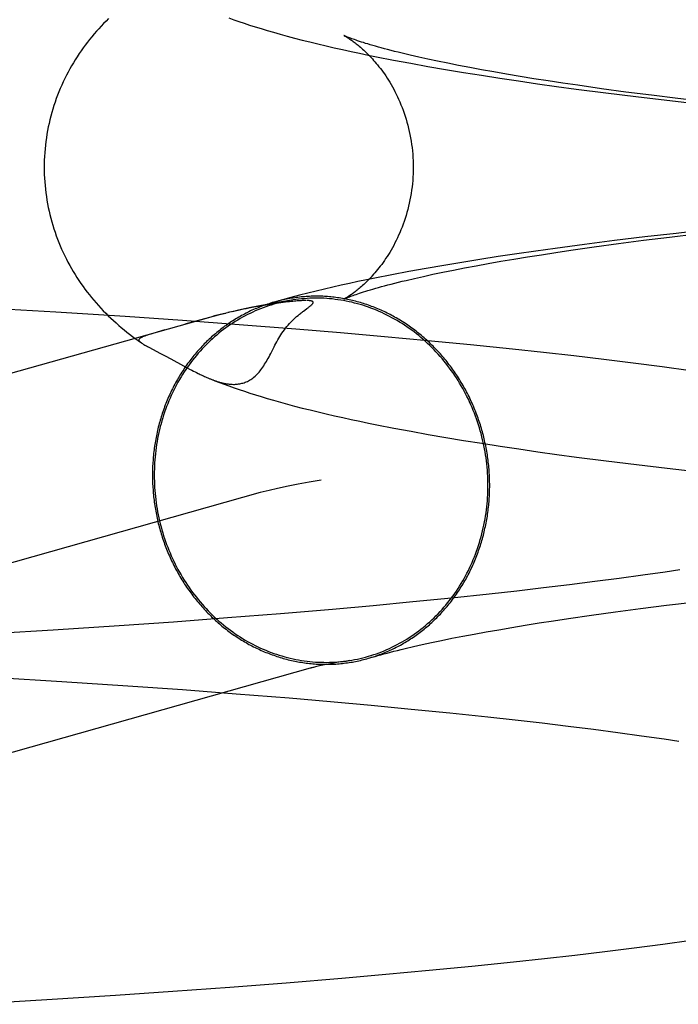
# Model space of a CAD drawing. Header units: inches. Extents: x 0 to 278, y 0 to 180.
# Tile 25 of 80: x 96.62 to 96.6897, y 92.0637 to 92.1678. Entities that reach past the tile are written whole.
import ezdxf

# ---------------------------------------------------------------- set-up
doc = ezdxf.new("R2010")
doc.units = ezdxf.units.IN
doc.header["$LTSCALE"] = 15.310625
doc.header["$MEASUREMENT"] = 0
doc.linetypes.add('HIDDEN', pattern=[0.2, 0.1, -0.1])
doc.layers.add('DEFAULT_2', color=8, linetype='HIDDEN')

msp = doc.modelspace()

# ---------------------------------------------------------------- linework, layer by layer
at = {"layer": 'DEFAULT_2', "color": 8, "linetype": 'HIDDEN'}
for p, q in [((96.65957, 92.16354), (96.66138, 92.1632)), ((96.66318, 92.16364), (96.66222, 92.16385)), ((96.66421, 92.16342), (96.66318, 92.16364)), ((96.66138, 92.1632), (96.6632, 92.16287)), ((96.6632, 92.16287), (96.66505, 92.16255)), ((96.66529, 92.1632), (96.66421, 92.16342)), ((96.66505, 92.16255), (96.66694, 92.16223)), ((96.66642, 92.16297), (96.66529, 92.1632)), ((96.66762, 92.16274), (96.66642, 92.16297)), ((96.66886, 92.16251), (96.66762, 92.16274)), ((96.67017, 92.16228), (96.66886, 92.16251)), ((96.66694, 92.16223), (96.66885, 92.16193)), ((96.66885, 92.16193), (96.6708, 92.16163)), ((96.67152, 92.16205), (96.67017, 92.16228)), ((96.6708, 92.16163), (96.67277, 92.16133)), ((96.67293, 92.16181), (96.67152, 92.16205)), ((96.67439, 92.16157), (96.67293, 92.16181)), ((96.67589, 92.16134), (96.67439, 92.16157)), ((96.67277, 92.16133), (96.67477, 92.16104)), ((96.67477, 92.16104), (96.67679, 92.16076)), ((96.67745, 92.1611), (96.67589, 92.16134)), ((96.67679, 92.16076), (96.67885, 92.16048)), ((96.67905, 92.16087), (96.67745, 92.1611)), ((96.67885, 92.16048), (96.68199, 92.16008)), ((96.68154, 92.16051), (96.67905, 92.16087)), ((96.68413, 92.16016), (96.68154, 92.16051)), ((96.68199, 92.16008), (96.68519, 92.15968)), ((96.68682, 92.15982), (96.68413, 92.16016)), ((96.68519, 92.15968), (96.68845, 92.1593)), ((96.6896, 92.15947), (96.68682, 92.15982)), ((96.69246, 92.15913), (96.6896, 92.15947)), ((96.68845, 92.1593), (96.69177, 92.15892)), ((96.68614, 92.14484), (96.68291, 92.14445)), ((96.68599, 92.14449), (96.68874, 92.14483)), ((96.68943, 92.14522), (96.68614, 92.14484)), ((96.68874, 92.14483), (96.69158, 92.14517)), ((96.69278, 92.1456), (96.68943, 92.14522)), ((96.67974, 92.14404), (96.67664, 92.14363)), ((96.67831, 92.14343), (96.68077, 92.14379)), ((96.68291, 92.14445), (96.67974, 92.14404)), ((96.68077, 92.14379), (96.68333, 92.14414)), ((96.68333, 92.14414), (96.68599, 92.14449)), ((96.67063, 92.14276), (96.66869, 92.14246)), ((96.67261, 92.14305), (96.67063, 92.14276)), ((96.67227, 92.14249), (96.67371, 92.14273)), ((96.67461, 92.14334), (96.67261, 92.14305)), ((96.67371, 92.14273), (96.67519, 92.14296)), ((96.67664, 92.14363), (96.67461, 92.14334)), ((96.67519, 92.14296), (96.67673, 92.1432)), ((96.67673, 92.1432), (96.67831, 92.14343)), ((96.66488, 92.14183), (96.66302, 92.14151)), ((96.66677, 92.14215), (96.66488, 92.14183)), ((96.66869, 92.14246), (96.66677, 92.14215)), ((96.66706, 92.14156), (96.66828, 92.14179)), ((96.66828, 92.14179), (96.66956, 92.14202)), ((96.66956, 92.14202), (96.67089, 92.14226)), ((96.67089, 92.14226), (96.67227, 92.14249)), ((96.65937, 92.14083), (96.65758, 92.14048)), ((96.66118, 92.14118), (96.65937, 92.14083)), ((96.66302, 92.14151), (96.66118, 92.14118)), ((96.66179, 92.14046), (96.66272, 92.14067)), ((96.66272, 92.14067), (96.66372, 92.14089)), ((96.66372, 92.14089), (96.66478, 92.14111)), ((96.66478, 92.14111), (96.66589, 92.14133)), ((96.66589, 92.14133), (96.66706, 92.14156)), ((96.66091, 92.14025), (96.66179, 92.14046)), ((96.64569, 92.13757), (96.64526, 92.13749)), ((96.64609, 92.13764), (96.64569, 92.13757)), ((96.64645, 92.1377), (96.64609, 92.13764)), ((96.64679, 92.13775), (96.64645, 92.1377)), ((96.6471, 92.1378), (96.64679, 92.13775)), ((96.64739, 92.13784), (96.6471, 92.1378)), ((96.64766, 92.13788), (96.64739, 92.13784)), ((96.64791, 92.13791), (96.64766, 92.13788)), ((96.64815, 92.13794), (96.64791, 92.13791)), ((96.64837, 92.13797), (96.64815, 92.13794)), ((96.64857, 92.13799), (96.64837, 92.13797)), ((96.64876, 92.13801), (96.64857, 92.13799)), ((96.64893, 92.13803), (96.64876, 92.13801)), ((96.64909, 92.13805), (96.64893, 92.13803)), ((96.64923, 92.13806), (96.64909, 92.13805)), ((96.64937, 92.13807), (96.64923, 92.13806)), ((96.64949, 92.13808), (96.64937, 92.13807)), ((96.6496, 92.13809), (96.64949, 92.13808)), ((96.64971, 92.1381), (96.6496, 92.13809)), ((96.6498, 92.1381), (96.64971, 92.1381)), ((96.64989, 92.13811), (96.6498, 92.1381)), ((96.64997, 92.13811), (96.64989, 92.13811)), ((96.65004, 92.13811), (96.64997, 92.13811)), ((96.6501, 92.13812), (96.65004, 92.13811)), ((96.65024, 92.13812), (96.65021, 92.13812)), ((96.65029, 92.13812), (96.65027, 92.13812)), ((96.65034, 92.13812), (96.65031, 92.13812)), ((96.65038, 92.13812), (96.65036, 92.13812)), ((96.62387, 92.13688), (96.61656, 92.13731)), ((96.63118, 92.13642), (96.62387, 92.13688)), ((96.64184, 92.13676), (96.6415, 92.13668)), ((96.64218, 92.13685), (96.64156, 92.13672)), ((96.6426, 92.13697), (96.64206, 92.13684)), ((96.64479, 92.13741), (96.64428, 92.13731)), ((96.64526, 92.13749), (96.64479, 92.13741)), ((96.65005, 92.137), (96.6502, 92.13711)), ((96.6502, 92.13711), (96.65041, 92.13727)), ((96.65041, 92.13727), (96.65053, 92.13736)), ((96.64025, 92.13637), (96.51109, 92.09995)), ((96.63724, 92.136), (96.63118, 92.13642)), ((96.64326, 92.13556), (96.63724, 92.136)), ((96.63921, 92.13607), (96.63752, 92.1356)), ((96.64011, 92.13631), (96.63921, 92.13607)), ((96.64922, 92.13509), (96.64326, 92.13556)), ((96.63458, 92.13477), (96.63412, 92.13463)), ((96.6354, 92.135), (96.63458, 92.13477)), ((96.65394, 92.1347), (96.64922, 92.13509)), ((96.65859, 92.13429), (96.65394, 92.1347)), ((96.63256, 92.13388), (96.63292, 92.13363)), ((96.63287, 92.13366), (96.63292, 92.13363)), ((96.66318, 92.13387), (96.65859, 92.13429)), ((96.6677, 92.13343), (96.66318, 92.13387)), ((96.67213, 92.13297), (96.6677, 92.13343)), ((96.63376, 92.13315), (96.63487, 92.13256)), ((96.63487, 92.13256), (96.63542, 92.13227)), ((96.6754, 92.13261), (96.67213, 92.13297)), ((96.67862, 92.13225), (96.6754, 92.13261)), ((96.63542, 92.13227), (96.63602, 92.13195)), ((96.63602, 92.13195), (96.63735, 92.13122)), ((96.68179, 92.13188), (96.67862, 92.13225)), ((96.6849, 92.13149), (96.68179, 92.13188)), ((96.68795, 92.1311), (96.6849, 92.13149)), ((96.63735, 92.13122), (96.63775, 92.13101)), ((96.63775, 92.13101), (96.638, 92.13087)), ((96.638, 92.13087), (96.63824, 92.13075)), ((96.63824, 92.13075), (96.63841, 92.13066)), ((96.63841, 92.13066), (96.63858, 92.13057)), ((96.63858, 92.13057), (96.63875, 92.13049)), ((96.63875, 92.13049), (96.63891, 92.13041)), ((96.63891, 92.13041), (96.63902, 92.13035)), ((96.63902, 92.13035), (96.63913, 92.1303)), ((96.63913, 92.1303), (96.63924, 92.13025)), ((96.63924, 92.13025), (96.63936, 92.13019)), ((96.69094, 92.13069), (96.68795, 92.1311)), ((96.63936, 92.13019), (96.63947, 92.13014)), ((96.63947, 92.13014), (96.63958, 92.13009)), ((96.63958, 92.13009), (96.6397, 92.13004)), ((96.6397, 92.13004), (96.63982, 92.12998)), ((96.63982, 92.12998), (96.63995, 92.12993)), ((96.6596, 92.12463), (96.66141, 92.12429)), ((96.66141, 92.12429), (96.66323, 92.12396)), ((96.66323, 92.12396), (96.66508, 92.12364)), ((96.66508, 92.12364), (96.66697, 92.12332)), ((96.66697, 92.12332), (96.66889, 92.12302)), ((96.66889, 92.12302), (96.67083, 92.12272)), ((96.67083, 92.12272), (96.6728, 92.12242)), ((96.6728, 92.12242), (96.6748, 92.12213)), ((96.6748, 92.12213), (96.67683, 92.12185)), ((96.67683, 92.12185), (96.67889, 92.12157)), ((96.67889, 92.12157), (96.68203, 92.12117)), ((96.68203, 92.12117), (96.68523, 92.12077)), ((96.68523, 92.12077), (96.6885, 92.12039)), ((96.6885, 92.12039), (96.69182, 92.12001)), ((96.64548, 92.1178), (96.51639, 92.0814)), ((96.68829, 92.10941), (96.6859, 92.10907)), ((96.68983, 92.10964), (96.68829, 92.10941)), ((96.68083, 92.10839), (96.67816, 92.10806)), ((96.68341, 92.10873), (96.68083, 92.10839)), ((96.6859, 92.10907), (96.68341, 92.10873)), ((96.67258, 92.1074), (96.66968, 92.10708)), ((96.67541, 92.10772), (96.67258, 92.1074)), ((96.67816, 92.10806), (96.67541, 92.10772)), ((96.6657, 92.10666), (96.6616, 92.10625)), ((96.66968, 92.10708), (96.6657, 92.10666)), ((96.65311, 92.10546), (96.64762, 92.10499)), ((96.6574, 92.10585), (96.65311, 92.10546)), ((96.6616, 92.10625), (96.6574, 92.10585)), ((96.68303, 92.10519), (96.68567, 92.10554)), ((96.68567, 92.10554), (96.6884, 92.10589)), ((96.6884, 92.10589), (96.69122, 92.10623)), ((96.64202, 92.10455), (96.63632, 92.10412)), ((96.64762, 92.10499), (96.64202, 92.10455)), ((96.67495, 92.10402), (96.67647, 92.10425)), ((96.67647, 92.10425), (96.67804, 92.10449)), ((96.67804, 92.10449), (96.68048, 92.10484)), ((96.68048, 92.10484), (96.68303, 92.10519)), ((96.62357, 92.10326), (96.61654, 92.10283)), ((96.63055, 92.10371), (96.62357, 92.10326)), ((96.63632, 92.10412), (96.63055, 92.10371)), ((96.66936, 92.10308), (96.67068, 92.10331)), ((96.67068, 92.10331), (96.67205, 92.10355)), ((96.67205, 92.10355), (96.67347, 92.10378)), ((96.67347, 92.10378), (96.67495, 92.10402)), ((96.66358, 92.10195), (96.66462, 92.10217)), ((96.66462, 92.10217), (96.66572, 92.1024)), ((96.66572, 92.1024), (96.66688, 92.10262)), ((96.66688, 92.10262), (96.66809, 92.10285)), ((96.66809, 92.10285), (96.66936, 92.10308)), ((96.66079, 92.10132), (96.66166, 92.10153)), ((96.66166, 92.10153), (96.66259, 92.10174)), ((96.66259, 92.10174), (96.66358, 92.10195)), ((96.65341, 92.0998), (96.65291, 92.09971)), ((96.65397, 92.0999), (96.65341, 92.0998)), ((96.61745, 92.09826), (96.62449, 92.09784)), ((96.62449, 92.09784), (96.63148, 92.09737)), ((96.63148, 92.09737), (96.63724, 92.09697)), ((96.63724, 92.09697), (96.64293, 92.09654)), ((96.64293, 92.09654), (96.64852, 92.09609)), ((96.64852, 92.09609), (96.65291, 92.09571)), ((96.65291, 92.09571), (96.65721, 92.09532)), ((96.65721, 92.09532), (96.66142, 92.09492)), ((96.66142, 92.09492), (96.66553, 92.09451)), ((96.66553, 92.09451), (96.66952, 92.09409)), ((96.66952, 92.09409), (96.67243, 92.09377)), ((96.67243, 92.09377), (96.67526, 92.09345)), ((96.67526, 92.09345), (96.67802, 92.09311)), ((96.67802, 92.09311), (96.6807, 92.09278)), ((96.6807, 92.09278), (96.68328, 92.09244)), ((96.68328, 92.09244), (96.68578, 92.0921)), ((96.68578, 92.0921), (96.68818, 92.09176)), ((96.68818, 92.09176), (96.68973, 92.09153)), ((96.68498, 92.06967), (96.68802, 92.07007)), ((96.68802, 92.07007), (96.69101, 92.07047)), ((96.67551, 92.06855), (96.67872, 92.06891)), ((96.67872, 92.06891), (96.68188, 92.06929)), ((96.68188, 92.06929), (96.68498, 92.06967)), ((96.66783, 92.06774), (96.67225, 92.0682)), ((96.67225, 92.0682), (96.67551, 92.06855)), ((96.6541, 92.06647), (96.65874, 92.06687)), ((96.65874, 92.06687), (96.66332, 92.0673)), ((96.66332, 92.0673), (96.66783, 92.06774)), ((96.64226, 92.06552), (96.64822, 92.06598)), ((96.64822, 92.06598), (96.6541, 92.06647)), ((96.6229, 92.06421), (96.63019, 92.06467)), ((96.63019, 92.06467), (96.63624, 92.06508)), ((96.63624, 92.06508), (96.64226, 92.06552)), ((96.6156, 92.06378), (96.6229, 92.06421))]:
    msp.add_line(p, q, dxfattribs=at)
for points in [[(96.62944, 92.16794), (96.62917, 92.16767), (96.62891, 92.16741), (96.62865, 92.16713), (96.6284, 92.16686), (96.62815, 92.16658), (96.62791, 92.1663), (96.62767, 92.16601), (96.62743, 92.16572), (96.6272, 92.16543), (96.62698, 92.16513), (96.62676, 92.16483), (96.62654, 92.16452), (96.62633, 92.16422), (96.62612, 92.1639), (96.62592, 92.16358), (96.62573, 92.16326), (96.62553, 92.16294), (96.62535, 92.1626), (96.62517, 92.16227), (96.62499, 92.16193), (96.62482, 92.16159), (96.62465, 92.16124), (96.6245, 92.1609), (96.62434, 92.16054), (96.62419, 92.16019), (96.62405, 92.15983), (96.62392, 92.15946), (96.62379, 92.1591), (96.62367, 92.15873), (96.62355, 92.15836), (96.62344, 92.15798), (96.62334, 92.15761), (96.62324, 92.15723), (96.62316, 92.15685), (96.62307, 92.15647), (96.623, 92.15608), (96.62293, 92.1557), (96.62287, 92.15531), (96.62282, 92.15492), (96.62277, 92.15453), (96.62273, 92.15414), (96.6227, 92.15375), (96.62267, 92.15336), (96.62265, 92.15296), (96.62264, 92.15257), (96.62264, 92.1522)], [(96.64216, 92.16799), (96.64268, 92.1678), (96.64322, 92.16762), (96.64378, 92.16743), (96.64435, 92.16724), (96.64495, 92.16706), (96.64556, 92.16687), (96.6462, 92.16668), (96.64687, 92.16648), (96.64758, 92.16628), (96.64832, 92.16608), (96.64909, 92.16587), (96.64989, 92.16566), (96.65072, 92.16546), (96.65157, 92.16525), (96.65243, 92.16505), (96.6533, 92.16484), (96.65418, 92.16465), (96.65508, 92.16445), (96.65598, 92.16426), (96.65687, 92.16407), (96.65777, 92.16389), (96.65957, 92.16354)], [(96.65433, 92.16613), (96.65432, 92.16614), (96.65433, 92.16613), (96.65434, 92.16613), (96.65436, 92.16612), (96.65439, 92.1661), (96.65442, 92.16608), (96.65446, 92.16606), (96.65451, 92.16604), (96.65456, 92.16601), (96.65461, 92.16597), (96.65467, 92.16594), (96.65474, 92.1659), (96.65481, 92.16585), (96.65488, 92.1658), (96.65496, 92.16575), (96.65504, 92.16569), (96.65513, 92.16563), (96.65522, 92.16557), (96.65531, 92.1655), (96.65541, 92.16543), (96.65551, 92.16535), (96.65561, 92.16527), (96.65572, 92.16519), (96.65583, 92.1651), (96.65594, 92.16501), (96.65606, 92.16491), (96.65617, 92.16481), (96.65629, 92.1647), (96.65642, 92.16459), (96.65654, 92.16447), (96.65667, 92.16435), (96.65679, 92.16423), (96.65693, 92.16409), (96.65706, 92.16396), (96.65719, 92.16382), (96.65733, 92.16367), (96.65746, 92.16351), (96.6576, 92.16335), (96.65774, 92.16319), (96.65788, 92.16302), (96.65802, 92.16284), (96.65817, 92.16266), (96.65831, 92.16247), (96.65845, 92.16227), (96.65859, 92.16207), (96.65874, 92.16186), (96.65888, 92.16164), (96.65902, 92.16142), (96.65916, 92.16119), (96.6593, 92.16095), (96.65944, 92.16071), (96.65958, 92.16046), (96.65971, 92.1602), (96.65985, 92.15994), (96.65998, 92.15967), (96.6601, 92.15939), (96.66023, 92.15911), (96.66035, 92.15882), (96.66047, 92.15853), (96.66058, 92.15823), (96.66069, 92.15792), (96.66079, 92.15761), (96.66089, 92.1573), (96.66098, 92.15698), (96.66107, 92.15665), (96.66115, 92.15632), (96.66123, 92.15599), (96.6613, 92.15566), (96.66136, 92.15532), (96.66142, 92.15498), (96.66147, 92.15463), (96.66152, 92.15429), (96.66156, 92.15394), (96.66159, 92.15359), (96.66161, 92.15324), (96.66163, 92.15288), (96.66164, 92.15253), (96.66164, 92.1522)], [(96.66222, 92.16385), (96.66131, 92.16406), (96.66088, 92.16416), (96.66046, 92.16426), (96.66006, 92.16436), (96.65967, 92.16446), (96.6593, 92.16455), (96.65894, 92.16465), (96.6586, 92.16474), (96.65827, 92.16483), (96.65796, 92.16491), (96.65766, 92.165), (96.65737, 92.16508), (96.6571, 92.16516), (96.65685, 92.16524), (96.65661, 92.16531), (96.65638, 92.16539), (96.65616, 92.16545), (96.65596, 92.16552), (96.65577, 92.16558), (96.6556, 92.16564), (96.65544, 92.1657), (96.65529, 92.16575), (96.65515, 92.1658), (96.65502, 92.16585), (96.65491, 92.16589), (96.65481, 92.16593), (96.65471, 92.16597), (96.65463, 92.166), (96.65456, 92.16603), (96.6545, 92.16606), (96.65445, 92.16608), (96.65441, 92.1661), (96.65437, 92.16611), (96.65435, 92.16613), (96.65434, 92.16613)], [(96.62264, 92.1522), (96.62264, 92.15184), (96.62265, 92.15145), (96.62267, 92.15106), (96.6227, 92.15067), (96.62273, 92.15028), (96.62277, 92.14989), (96.62281, 92.1495), (96.62287, 92.14911), (96.62293, 92.14872), (96.623, 92.14834), (96.62307, 92.14796), (96.62315, 92.14757), (96.62324, 92.1472), (96.62334, 92.14682), (96.62344, 92.14644), (96.62355, 92.14607), (96.62366, 92.1457), (96.62378, 92.14533), (96.62391, 92.14497), (96.62404, 92.1446), (96.62419, 92.14425), (96.62433, 92.14389), (96.62448, 92.14354), (96.62464, 92.14319), (96.62481, 92.14285), (96.62498, 92.1425), (96.62515, 92.14217), (96.62533, 92.14183), (96.62552, 92.1415), (96.62571, 92.14118), (96.6259, 92.14086), (96.6261, 92.14054), (96.62631, 92.14023), (96.62652, 92.13992), (96.62674, 92.13961), (96.62695, 92.13931), (96.62718, 92.13901), (96.62741, 92.13872), (96.62764, 92.13843), (96.62788, 92.13814), (96.62812, 92.13786), (96.62837, 92.13758), (96.62862, 92.13731), (96.62888, 92.13704), (96.62914, 92.13677), (96.6294, 92.13651), (96.62967, 92.13625), (96.62995, 92.13599), (96.63023, 92.13574), (96.63051, 92.13549), (96.63079, 92.13525), (96.63108, 92.13501), (96.63137, 92.13478), (96.63166, 92.13455), (96.63196, 92.13432), (96.63226, 92.1341), (96.63256, 92.13388)], [(96.66164, 92.1522), (96.66164, 92.15187), (96.66163, 92.15152), (96.66161, 92.15117), (96.66159, 92.15082), (96.66156, 92.15047), (96.66152, 92.15012), (96.66147, 92.14977), (96.66142, 92.14943), (96.66136, 92.14909), (96.6613, 92.14875), (96.66123, 92.14841), (96.66115, 92.14808), (96.66107, 92.14775), (96.66098, 92.14743), (96.66089, 92.14711), (96.66079, 92.14679), (96.66069, 92.14648), (96.66058, 92.14618), (96.66046, 92.14588), (96.66035, 92.14558), (96.66023, 92.14529), (96.6601, 92.14501), (96.65998, 92.14473), (96.65985, 92.14446), (96.65971, 92.1442), (96.65958, 92.14394), (96.65944, 92.14369), (96.6593, 92.14345), (96.65916, 92.14321), (96.65902, 92.14298), (96.65888, 92.14276), (96.65873, 92.14255), (96.65859, 92.14234), (96.65845, 92.14213), (96.65831, 92.14194), (96.65816, 92.14175), (96.65802, 92.14156), (96.65788, 92.14139), (96.65774, 92.14121), (96.6576, 92.14105), (96.65746, 92.14089), (96.65732, 92.14074), (96.65719, 92.14059), (96.65705, 92.14045), (96.65692, 92.14031), (96.65679, 92.14018), (96.65666, 92.14005), (96.65654, 92.13993), (96.65641, 92.13982), (96.65629, 92.1397), (96.65617, 92.1396), (96.65605, 92.13949), (96.65594, 92.1394), (96.65583, 92.1393), (96.65572, 92.13922), (96.65561, 92.13913), (96.65551, 92.13905), (96.65541, 92.13898), (96.65531, 92.1389), (96.65522, 92.13884), (96.65513, 92.13877), (96.65504, 92.13871), (96.65496, 92.13866), (96.65488, 92.1386), (96.65481, 92.13856), (96.65474, 92.13851), (96.65467, 92.13847), (96.65461, 92.13843), (96.65456, 92.1384), (96.65451, 92.13837), (96.65446, 92.13835), (96.65442, 92.13832), (96.65439, 92.13831), (96.65436, 92.13829), (96.65434, 92.13828), (96.65433, 92.13827), (96.65432, 92.13827)], [(96.65758, 92.14048), (96.65669, 92.1403), (96.6558, 92.14011), (96.65492, 92.13993), (96.65404, 92.13973), (96.65316, 92.13953), (96.65227, 92.13933), (96.65139, 92.13912), (96.6505, 92.1389), (96.64961, 92.13867), (96.64872, 92.13844), (96.64782, 92.13819), (96.64693, 92.13794)], [(96.65432, 92.13827), (96.65433, 92.13828), (96.65435, 92.13828), (96.65437, 92.13829), (96.65441, 92.13831), (96.65445, 92.13833), (96.6545, 92.13835), (96.65456, 92.13838), (96.65464, 92.13841), (96.65472, 92.13844), (96.65481, 92.13848), (96.65491, 92.13852), (96.65503, 92.13856), (96.65516, 92.13861), (96.65529, 92.13866), (96.65545, 92.13871), (96.65561, 92.13877), (96.65578, 92.13883), (96.65597, 92.13889), (96.65618, 92.13896), (96.65639, 92.13903), (96.65662, 92.1391), (96.65686, 92.13917), (96.65712, 92.13925), (96.65739, 92.13933), (96.65768, 92.13941), (96.65798, 92.1395), (96.65829, 92.13959), (96.65862, 92.13968), (96.65897, 92.13977), (96.65932, 92.13986), (96.6597, 92.13996), (96.66009, 92.14005), (96.66049, 92.14015), (96.66091, 92.14025)], [(96.66973, 92.11856), (96.66973, 92.11875), (96.66972, 92.11894), (96.66972, 92.11913), (96.66971, 92.11932), (96.66971, 92.11951), (96.6697, 92.1197), (96.66968, 92.11989), (96.66967, 92.12008), (96.66966, 92.12027), (96.66964, 92.12047), (96.66962, 92.12066), (96.6696, 92.12085), (96.66958, 92.12104), (96.66956, 92.12123), (96.66953, 92.12142), (96.66951, 92.12161), (96.66948, 92.1218), (96.66945, 92.12198), (96.66942, 92.12217), (96.66938, 92.12236), (96.66935, 92.12255), (96.66931, 92.12274), (96.66927, 92.12293), (96.66923, 92.12311), (96.66919, 92.1233), (96.66915, 92.12349), (96.6691, 92.12367), (96.66906, 92.12386), (96.66901, 92.12404), (96.66896, 92.12423), (96.66891, 92.12441), (96.66885, 92.12459), (96.6688, 92.12478), (96.66874, 92.12496), (96.66868, 92.12514), (96.66862, 92.12532), (96.66856, 92.1255), (96.6685, 92.12568), (96.66844, 92.12586), (96.66837, 92.12604), (96.6683, 92.12622), (96.66823, 92.1264), (96.66816, 92.12657), (96.66809, 92.12675), (96.66802, 92.12693), (96.66794, 92.1271), (96.66786, 92.12727), (96.66778, 92.12745), (96.6677, 92.12762), (96.66762, 92.12779), (96.66754, 92.12796), (96.66745, 92.12813), (96.66737, 92.1283), (96.66728, 92.12847), (96.66719, 92.12864), (96.6671, 92.1288), (96.66701, 92.12897), (96.66691, 92.12913), (96.66682, 92.12929), (96.66672, 92.12946), (96.66662, 92.12962), (96.66653, 92.12978), (96.66642, 92.12994), (96.66632, 92.1301), (96.66622, 92.13025), (96.66611, 92.13041), (96.66601, 92.13056), (96.6659, 92.13072), (96.66579, 92.13087), (96.66568, 92.13102), (96.66557, 92.13117), (96.66546, 92.13132), (96.66534, 92.13147), (96.66523, 92.13162), (96.66511, 92.13176), (96.66499, 92.13191), (96.66487, 92.13205), (96.66475, 92.13219), (96.66463, 92.13233), (96.66451, 92.13247), (96.66438, 92.13261), (96.66426, 92.13275), (96.66413, 92.13288), (96.664, 92.13302), (96.66387, 92.13315), (96.66374, 92.13328), (96.66361, 92.13341), (96.66348, 92.13354), (96.66335, 92.13367), (96.66321, 92.1338), (96.66307, 92.13392), (96.66294, 92.13404), (96.6628, 92.13417), (96.66266, 92.13429), (96.66252, 92.1344), (96.66238, 92.13452), (96.66224, 92.13464), (96.66209, 92.13475), (96.66195, 92.13486), (96.66181, 92.13498), (96.66166, 92.13509), (96.66151, 92.13519), (96.66136, 92.1353), (96.66122, 92.13541), (96.66107, 92.13551), (96.66092, 92.13561), (96.66076, 92.13571), (96.66061, 92.13581), (96.66046, 92.13591), (96.66031, 92.136), (96.66015, 92.1361), (96.66, 92.13619), (96.65984, 92.13628), (96.65968, 92.13637), (96.65952, 92.13646), (96.65937, 92.13654), (96.65921, 92.13663), (96.65905, 92.13671), (96.65889, 92.13679), (96.65872, 92.13687), (96.65856, 92.13695), (96.6584, 92.13702), (96.65824, 92.1371), (96.65807, 92.13717), (96.65791, 92.13724), (96.65774, 92.13731), (96.65758, 92.13737), (96.65741, 92.13744), (96.65724, 92.1375), (96.65708, 92.13756), (96.65691, 92.13762), (96.65674, 92.13768), (96.65657, 92.13774), (96.6564, 92.13779), (96.65623, 92.13784), (96.65606, 92.1379), (96.65589, 92.13794), (96.65572, 92.13799), (96.65555, 92.13804), (96.65538, 92.13808), (96.65521, 92.13812), (96.65504, 92.13816), (96.65486, 92.1382), (96.65469, 92.13824), (96.65452, 92.13827), (96.65435, 92.1383), (96.65417, 92.13833), (96.654, 92.13836), (96.65382, 92.13839), (96.65365, 92.13841), (96.65348, 92.13844), (96.6533, 92.13846), (96.65313, 92.13848), (96.65295, 92.1385), (96.65278, 92.13851), (96.6526, 92.13853), (96.65243, 92.13854), (96.65225, 92.13855), (96.65208, 92.13856), (96.6519, 92.13856), (96.65173, 92.13857), (96.65155, 92.13857), (96.65138, 92.13857), (96.6512, 92.13857), (96.65103, 92.13857), (96.65085, 92.13856), (96.65068, 92.13855), (96.65051, 92.13855), (96.65033, 92.13854), (96.65016, 92.13852), (96.64998, 92.13851), (96.64981, 92.13849), (96.64964, 92.13847), (96.64946, 92.13845), (96.64929, 92.13843), (96.64912, 92.13841), (96.64894, 92.13838), (96.64877, 92.13836), (96.6486, 92.13833), (96.64843, 92.1383), (96.64826, 92.13826), (96.64808, 92.13823), (96.64791, 92.13819), (96.64774, 92.13815), (96.64757, 92.13811), (96.6474, 92.13807), (96.64723, 92.13803), (96.64707, 92.13798)], [(96.64693, 92.13794), (96.6469, 92.13793), (96.64673, 92.13789), (96.64656, 92.13783), (96.6464, 92.13778), (96.64623, 92.13773), (96.64606, 92.13767), (96.6459, 92.13761), (96.64574, 92.13755), (96.64557, 92.13749), (96.64541, 92.13743), (96.64525, 92.13736), (96.64508, 92.13729), (96.64492, 92.13722), (96.64476, 92.13715), (96.6446, 92.13708), (96.64444, 92.13701), (96.64428, 92.13693), (96.64413, 92.13685), (96.64397, 92.13677), (96.64381, 92.13669), (96.64366, 92.13661), (96.6435, 92.13653), (96.64335, 92.13644), (96.6432, 92.13635), (96.64304, 92.13626), (96.64289, 92.13617), (96.64274, 92.13608), (96.64259, 92.13598), (96.64244, 92.13589), (96.64229, 92.13579), (96.64215, 92.13569), (96.642, 92.13559), (96.64186, 92.13549), (96.64171, 92.13539), (96.64157, 92.13528), (96.64143, 92.13517), (96.64129, 92.13506), (96.64115, 92.13495), (96.64101, 92.13484), (96.64087, 92.13473), (96.64073, 92.13461), (96.6406, 92.1345), (96.64046, 92.13438), (96.64033, 92.13426), (96.6402, 92.13414), (96.64006, 92.13402), (96.63993, 92.13389), (96.63981, 92.13377), (96.63968, 92.13364), (96.63955, 92.13352), (96.63943, 92.13339), (96.6393, 92.13326), (96.63918, 92.13312), (96.63906, 92.13299), (96.63894, 92.13286), (96.63882, 92.13272), (96.6387, 92.13258), (96.63858, 92.13245), (96.63847, 92.13231), (96.63835, 92.13216), (96.63824, 92.13202), (96.63813, 92.13188), (96.63802, 92.13173), (96.63791, 92.13159), (96.6378, 92.13144), (96.63769, 92.13129), (96.63759, 92.13114), (96.63748, 92.13099), (96.63738, 92.13084), (96.63728, 92.13069), (96.63718, 92.13053), (96.63708, 92.13038), (96.63699, 92.13022), (96.63689, 92.13006), (96.6368, 92.12991), (96.63671, 92.12975), (96.63662, 92.12959), (96.63653, 92.12942), (96.63644, 92.12926), (96.63635, 92.1291), (96.63627, 92.12893), (96.63619, 92.12877), (96.6361, 92.1286), (96.63602, 92.12843), (96.63594, 92.12827), (96.63587, 92.1281), (96.63579, 92.12793), (96.63572, 92.12776), (96.63565, 92.12759), (96.63557, 92.12741), (96.63551, 92.12724), (96.63544, 92.12707), (96.63537, 92.12689), (96.63531, 92.12672), (96.63524, 92.12654), (96.63518, 92.12636), (96.63512, 92.12618), (96.63506, 92.12601), (96.63501, 92.12583), (96.63495, 92.12565), (96.6349, 92.12547), (96.63485, 92.12529), (96.6348, 92.12511), (96.63475, 92.12492), (96.6347, 92.12474), (96.63466, 92.12456), (96.63462, 92.12437), (96.63457, 92.12419), (96.63453, 92.124), (96.6345, 92.12382), (96.63446, 92.12363), (96.63442, 92.12345), (96.63439, 92.12326), (96.63436, 92.12307), (96.63433, 92.12289), (96.6343, 92.1227), (96.63427, 92.12251), (96.63425, 92.12232), (96.63423, 92.12214), (96.6342, 92.12195), (96.63418, 92.12176), (96.63417, 92.12157), (96.63415, 92.12138), (96.63414, 92.12119), (96.63412, 92.121), (96.63411, 92.12081), (96.6341, 92.12062), (96.63409, 92.12043), (96.63409, 92.12024), (96.63408, 92.12005), (96.63408, 92.11985), (96.63408, 92.11966)], [(96.6489, 92.13817), (96.64865, 92.13813), (96.64835, 92.13807), (96.64806, 92.13801), (96.64777, 92.13795), (96.64748, 92.13788), (96.6472, 92.13781), (96.64691, 92.13772), (96.64662, 92.13764), (96.64634, 92.13755), (96.64606, 92.13745), (96.64578, 92.13735), (96.6455, 92.13724), (96.64522, 92.13713), (96.64495, 92.13701), (96.64468, 92.13689), (96.64441, 92.13676), (96.64414, 92.13663), (96.64387, 92.13649), (96.64361, 92.13635), (96.64335, 92.13621), (96.64309, 92.13605), (96.64283, 92.1359), (96.64258, 92.13573), (96.64232, 92.13557), (96.64208, 92.1354), (96.64183, 92.13522), (96.64159, 92.13504), (96.64135, 92.13486), (96.64111, 92.13467), (96.64088, 92.13447), (96.64064, 92.13427), (96.64042, 92.13407), (96.64019, 92.13386), (96.63997, 92.13365), (96.63975, 92.13344), (96.63954, 92.13322), (96.63933, 92.133), (96.63912, 92.13277), (96.63892, 92.13254), (96.63872, 92.1323), (96.63852, 92.13206), (96.63833, 92.13182), (96.63814, 92.13157), (96.63796, 92.13132), (96.63778, 92.13107), (96.6376, 92.13082), (96.63743, 92.13056), (96.63726, 92.13029), (96.6371, 92.13003), (96.63694, 92.12976), (96.63678, 92.12948), (96.63663, 92.12921), (96.63648, 92.12893), (96.63634, 92.12865), (96.6362, 92.12837), (96.63607, 92.12808), (96.63594, 92.12779), (96.63582, 92.1275), (96.6357, 92.1272), (96.63558, 92.12691), (96.63547, 92.12661), (96.63537, 92.12631), (96.63526, 92.12601), (96.63517, 92.1257), (96.63508, 92.12539), (96.63499, 92.12509), (96.63491, 92.12478), (96.63483, 92.12446), (96.63476, 92.12415), (96.63469, 92.12384), (96.63463, 92.12352), (96.63457, 92.1232), (96.63452, 92.12289), (96.63447, 92.12257), (96.63443, 92.12225), (96.63439, 92.12192), (96.63436, 92.1216), (96.63433, 92.12128), (96.63431, 92.12096), (96.63429, 92.12063), (96.63428, 92.12031), (96.63427, 92.11998), (96.63427, 92.11966)], [(96.64819, 92.13806), (96.64747, 92.13794), (96.64674, 92.13781), (96.64599, 92.13767), (96.64522, 92.13753), (96.64448, 92.13738), (96.64381, 92.13724), (96.64318, 92.1371), (96.64251, 92.13692)], [(96.66954, 92.11856), (96.66954, 92.11889), (96.66953, 92.11921), (96.66952, 92.11954), (96.6695, 92.11986), (96.66948, 92.12019), (96.66945, 92.12051), (96.66942, 92.12084), (96.66938, 92.12116), (96.66934, 92.12148), (96.66929, 92.12181), (96.66924, 92.12213), (96.66918, 92.12245), (96.66912, 92.12277), (96.66905, 92.12309), (96.66898, 92.1234), (96.6689, 92.12372), (96.66882, 92.12404), (96.66873, 92.12435), (96.66864, 92.12466), (96.66854, 92.12497), (96.66844, 92.12528), (96.66834, 92.12559), (96.66823, 92.12589), (96.66811, 92.1262), (96.66799, 92.1265), (96.66787, 92.1268), (96.66774, 92.12709), (96.6676, 92.12739), (96.66747, 92.12768), (96.66732, 92.12797), (96.66718, 92.12826), (96.66703, 92.12854), (96.66687, 92.12883), (96.66671, 92.12911), (96.66655, 92.12938), (96.66638, 92.12966), (96.66621, 92.12993), (96.66603, 92.13019), (96.66585, 92.13046), (96.66567, 92.13072), (96.66548, 92.13098), (96.66528, 92.13123), (96.66509, 92.13148), (96.66489, 92.13173), (96.66469, 92.13197), (96.66448, 92.13221), (96.66427, 92.13245), (96.66405, 92.13268), (96.66384, 92.13291), (96.66362, 92.13314), (96.66339, 92.13336), (96.66316, 92.13357), (96.66293, 92.13379), (96.6627, 92.13399), (96.66246, 92.1342), (96.66222, 92.1344), (96.66198, 92.13459), (96.66173, 92.13479), (96.66148, 92.13497), (96.66123, 92.13515), (96.66098, 92.13533), (96.66072, 92.13551), (96.66046, 92.13567), (96.6602, 92.13584), (96.65994, 92.136), (96.65967, 92.13615), (96.6594, 92.1363), (96.65913, 92.13644), (96.65886, 92.13658), (96.65858, 92.13672), (96.65831, 92.13684), (96.65803, 92.13697), (96.65775, 92.13709), (96.65747, 92.1372), (96.65718, 92.13731), (96.6569, 92.13741), (96.65661, 92.13751), (96.65632, 92.13761), (96.65604, 92.13769), (96.65575, 92.13778), (96.65545, 92.13785), (96.65516, 92.13793), (96.65487, 92.13799), (96.65457, 92.13805), (96.65428, 92.13811), (96.65398, 92.13816), (96.65369, 92.1382), (96.65339, 92.13824), (96.65309, 92.13828), (96.6528, 92.13831), (96.6525, 92.13833), (96.6522, 92.13835), (96.6519, 92.13836), (96.65161, 92.13836), (96.65131, 92.13837), (96.65101, 92.13836), (96.65071, 92.13835), (96.65042, 92.13834), (96.65012, 92.13831), (96.64982, 92.13829), (96.64953, 92.13826), (96.64923, 92.13822), (96.64894, 92.13818), (96.64819, 92.13806)], [(96.65019, 92.13812), (96.65016, 92.13812), (96.6501, 92.13812)], [(96.65053, 92.13736), (96.65058, 92.1374), (96.65063, 92.13744), (96.65068, 92.13747), (96.65073, 92.13751), (96.65077, 92.13754), (96.6508, 92.13757), (96.65084, 92.1376), (96.65087, 92.13763), (96.6509, 92.13766), (96.65093, 92.13769), (96.65095, 92.13771), (96.65097, 92.13774), (96.65099, 92.13776), (96.65101, 92.13778), (96.65102, 92.1378), (96.65103, 92.13782), (96.65104, 92.13784), (96.65105, 92.13785), (96.65106, 92.13787), (96.65106, 92.13789), (96.65106, 92.1379), (96.65107, 92.13791), (96.65106, 92.13793), (96.65106, 92.13794), (96.65106, 92.13795), (96.65105, 92.13796), (96.65105, 92.13797), (96.65104, 92.13798), (96.65103, 92.13799), (96.65102, 92.138), (96.65101, 92.13801), (96.651, 92.13802), (96.65098, 92.13803), (96.65097, 92.13803), (96.65096, 92.13804), (96.65094, 92.13805), (96.65092, 92.13805), (96.65091, 92.13806), (96.65089, 92.13806), (96.65087, 92.13807), (96.65086, 92.13807), (96.65084, 92.13808), (96.65082, 92.13808), (96.6508, 92.13808), (96.65079, 92.13809), (96.65077, 92.13809), (96.65075, 92.13809), (96.65073, 92.1381), (96.65071, 92.1381), (96.65069, 92.1381), (96.65067, 92.1381), (96.65066, 92.1381), (96.65064, 92.13811), (96.65062, 92.13811), (96.6506, 92.13811), (96.65058, 92.13811), (96.65056, 92.13811), (96.65054, 92.13811), (96.65052, 92.13811), (96.6505, 92.13811), (96.65048, 92.13811), (96.65046, 92.13812), (96.65044, 92.13812), (96.65042, 92.13812), (96.6504, 92.13812)], [(96.6415, 92.13668), (96.64103, 92.13655), (96.64011, 92.13631)], [(96.64156, 92.13672), (96.64109, 92.1366), (96.64065, 92.13648), (96.64025, 92.13637)], [(96.64428, 92.13731), (96.644, 92.13725), (96.64372, 92.13719), (96.64343, 92.13713), (96.64313, 92.13707), (96.64282, 92.137)], [(96.64658, 92.13251), (96.64694, 92.13322), (96.64703, 92.1334), (96.64713, 92.13358), (96.64723, 92.13376), (96.64733, 92.13395), (96.64743, 92.13413), (96.64754, 92.13431), (96.64765, 92.13449), (96.64777, 92.13467), (96.64789, 92.13484), (96.64802, 92.13502), (96.64815, 92.13519), (96.64829, 92.13536), (96.64843, 92.13552), (96.64857, 92.13568), (96.64872, 92.13584), (96.64887, 92.13599), (96.64902, 92.13613), (96.64917, 92.13627), (96.64932, 92.13641), (96.64947, 92.13654)], [(96.64947, 92.13654), (96.64955, 92.13661), (96.64963, 92.13668), (96.64972, 92.13675), (96.6498, 92.13681), (96.64989, 92.13688), (96.64997, 92.13694), (96.65005, 92.137)], [(96.63412, 92.13463), (96.63392, 92.13457), (96.63373, 92.13451), (96.63356, 92.13446), (96.6334, 92.1344), (96.63326, 92.13436), (96.63314, 92.13431), (96.63303, 92.13426), (96.63294, 92.13422), (96.63286, 92.13418), (96.63279, 92.13414), (96.63274, 92.1341), (96.6327, 92.13406), (96.63267, 92.13402), (96.63265, 92.13398), (96.63265, 92.13394), (96.63265, 92.1339), (96.63267, 92.13387), (96.63269, 92.13382), (96.63273, 92.13378), (96.63277, 92.13374), (96.63282, 92.1337), (96.63288, 92.13366)], [(96.63292, 92.13363), (96.63294, 92.13361), (96.63302, 92.13356), (96.63309, 92.13351), (96.63318, 92.13346), (96.63327, 92.13341), (96.63336, 92.13336), (96.63346, 92.13331), (96.63356, 92.13326), (96.63376, 92.13315)], [(96.64034, 92.12977), (96.64041, 92.12974), (96.64048, 92.12972), (96.64055, 92.12969), (96.64063, 92.12966), (96.6407, 92.12964), (96.64078, 92.12961), (96.64085, 92.12959), (96.64093, 92.12956), (96.64101, 92.12953), (96.6411, 92.12951), (96.64118, 92.12948), (96.64127, 92.12946), (96.64135, 92.12944), (96.64144, 92.12942), (96.64153, 92.12939), (96.64162, 92.12937), (96.64171, 92.12935), (96.64181, 92.12934), (96.6419, 92.12932), (96.642, 92.1293), (96.6421, 92.12929), (96.6422, 92.12928), (96.64231, 92.12927), (96.64241, 92.12926), (96.64252, 92.12926), (96.64263, 92.12925), (96.64274, 92.12925), (96.64285, 92.12926), (96.64296, 92.12926), (96.64308, 92.12928), (96.64319, 92.12929), (96.64331, 92.12931), (96.64342, 92.12933), (96.64354, 92.12936), (96.64365, 92.12939), (96.64377, 92.12943), (96.64389, 92.12947), (96.644, 92.12952), (96.64412, 92.12957), (96.64424, 92.12963), (96.64435, 92.12969), (96.64447, 92.12976), (96.64458, 92.12984), (96.6447, 92.12992), (96.64481, 92.13001), (96.64492, 92.13011), (96.64503, 92.13021), (96.64514, 92.13032), (96.64524, 92.13043), (96.64535, 92.13055), (96.64545, 92.13067), (96.64555, 92.1308), (96.64565, 92.13094), (96.64575, 92.13107), (96.64585, 92.13122), (96.64594, 92.13137), (96.64604, 92.13152), (96.64613, 92.13168), (96.64622, 92.13184), (96.64631, 92.132), (96.6464, 92.13217), (96.64649, 92.13234), (96.64658, 92.13251)], [(96.63995, 92.12993), (96.64001, 92.1299), (96.64007, 92.12988), (96.64014, 92.12985), (96.64021, 92.12982)], [(96.64021, 92.12982), (96.64068, 92.12963), (96.64116, 92.12945), (96.64166, 92.12926), (96.64217, 92.12908), (96.6427, 92.12889), (96.64324, 92.12871), (96.6438, 92.12852), (96.64437, 92.12833), (96.64497, 92.12815), (96.64558, 92.12796), (96.64622, 92.12777), (96.64689, 92.12757), (96.6476, 92.12737), (96.64834, 92.12717), (96.64911, 92.12696), (96.64992, 92.12675), (96.65074, 92.12655), (96.65159, 92.12634), (96.65245, 92.12614), (96.65332, 92.12593), (96.65421, 92.12574), (96.6551, 92.12554), (96.656, 92.12535), (96.6569, 92.12516), (96.6578, 92.12498), (96.6596, 92.12463)], [(96.63408, 92.11966), (96.63408, 92.11947), (96.63408, 92.11928), (96.63409, 92.11909), (96.63409, 92.1189), (96.6341, 92.11871), (96.63411, 92.11852), (96.63412, 92.11833), (96.63414, 92.11814), (96.63415, 92.11795), (96.63417, 92.11775), (96.63418, 92.11756), (96.6342, 92.11737), (96.63423, 92.11718), (96.63425, 92.11699), (96.63427, 92.1168), (96.6343, 92.11661), (96.63433, 92.11642), (96.63436, 92.11624), (96.63439, 92.11605), (96.63442, 92.11586), (96.63446, 92.11567), (96.6345, 92.11548), (96.63453, 92.11529), (96.63457, 92.11511), (96.63462, 92.11492), (96.63466, 92.11473), (96.6347, 92.11455), (96.63475, 92.11436), (96.6348, 92.11418), (96.63485, 92.11399), (96.6349, 92.11381), (96.63495, 92.11363), (96.63501, 92.11344), (96.63506, 92.11326), (96.63512, 92.11308), (96.63518, 92.1129), (96.63524, 92.11272), (96.63531, 92.11254), (96.63537, 92.11236), (96.63544, 92.11218), (96.63551, 92.112), (96.63557, 92.11182), (96.63565, 92.11165), (96.63572, 92.11147), (96.63579, 92.11129), (96.63587, 92.11112), (96.63594, 92.11095), (96.63602, 92.11077), (96.6361, 92.1106), (96.63619, 92.11043), (96.63627, 92.11026), (96.63635, 92.11009), (96.63644, 92.10992), (96.63653, 92.10975), (96.63662, 92.10958), (96.63671, 92.10942), (96.6368, 92.10925), (96.63689, 92.10909), (96.63699, 92.10893), (96.63708, 92.10876), (96.63718, 92.1086), (96.63728, 92.10844), (96.63738, 92.10828), (96.63748, 92.10812), (96.63759, 92.10797), (96.63769, 92.10781), (96.6378, 92.10766), (96.63791, 92.1075), (96.63802, 92.10735), (96.63813, 92.1072), (96.63824, 92.10705), (96.63835, 92.1069), (96.63847, 92.10675), (96.63858, 92.1066), (96.6387, 92.10646), (96.63882, 92.10631), (96.63894, 92.10617), (96.63906, 92.10603), (96.63918, 92.10589), (96.6393, 92.10575), (96.63943, 92.10561), (96.63955, 92.10547), (96.63968, 92.10534), (96.63981, 92.1052), (96.63993, 92.10507), (96.64006, 92.10494), (96.6402, 92.10481), (96.64033, 92.10468), (96.64046, 92.10455), (96.6406, 92.10442), (96.64073, 92.1043), (96.64087, 92.10418), (96.64101, 92.10405), (96.64115, 92.10393), (96.64129, 92.10382), (96.64143, 92.1037), (96.64157, 92.10358), (96.64171, 92.10347), (96.64186, 92.10336), (96.642, 92.10324), (96.64215, 92.10313), (96.64229, 92.10303), (96.64244, 92.10292), (96.64259, 92.10281), (96.64274, 92.10271), (96.64289, 92.10261), (96.64304, 92.10251), (96.6432, 92.10241), (96.64335, 92.10231), (96.6435, 92.10222), (96.64366, 92.10212), (96.64381, 92.10203), (96.64397, 92.10194), (96.64413, 92.10185), (96.64428, 92.10176), (96.64444, 92.10168), (96.6446, 92.10159), (96.64476, 92.10151), (96.64492, 92.10143), (96.64508, 92.10135), (96.64525, 92.10127), (96.64541, 92.1012), (96.64557, 92.10112), (96.64574, 92.10105), (96.6459, 92.10098), (96.64606, 92.10091), (96.64623, 92.10085), (96.6464, 92.10078), (96.64656, 92.10072), (96.64673, 92.10066), (96.6469, 92.1006), (96.64707, 92.10054), (96.64723, 92.10048), (96.6474, 92.10043), (96.64757, 92.10038), (96.64774, 92.10032), (96.64791, 92.10028), (96.64808, 92.10023), (96.64826, 92.10018), (96.64843, 92.10014), (96.6486, 92.1001), (96.64877, 92.10006), (96.64894, 92.10002), (96.64912, 92.09998), (96.64929, 92.09995), (96.64946, 92.09992), (96.64964, 92.09989), (96.64981, 92.09986), (96.64998, 92.09983), (96.65016, 92.09981), (96.65033, 92.09978), (96.65051, 92.09976), (96.65068, 92.09974), (96.65085, 92.09972), (96.65103, 92.09971), (96.6512, 92.09969), (96.65138, 92.09968), (96.65155, 92.09967), (96.65173, 92.09966), (96.6519, 92.09966), (96.65208, 92.09965), (96.65225, 92.09965), (96.65243, 92.09965), (96.6526, 92.09965), (96.65278, 92.09965), (96.65295, 92.09966), (96.65313, 92.09967), (96.6533, 92.09967), (96.65348, 92.09968), (96.65365, 92.0997), (96.65382, 92.09971), (96.654, 92.09973), (96.65417, 92.09975), (96.65435, 92.09977), (96.65452, 92.09979), (96.65469, 92.09981), (96.65486, 92.09984), (96.65504, 92.09986), (96.65521, 92.09989), (96.65538, 92.09992), (96.65555, 92.09996), (96.65572, 92.09999), (96.65589, 92.10003), (96.65606, 92.10007), (96.65623, 92.10011), (96.6564, 92.10015), (96.65657, 92.10019), (96.65674, 92.10024), (96.65691, 92.10029), (96.65732, 92.10041)], [(96.63427, 92.11966), (96.63427, 92.11933), (96.63428, 92.11901), (96.63429, 92.11868), (96.63431, 92.11836), (96.63433, 92.11803), (96.63436, 92.11771), (96.63439, 92.11738), (96.63443, 92.11706), (96.63447, 92.11674), (96.63452, 92.11641), (96.63457, 92.11609), (96.63463, 92.11577), (96.63469, 92.11545), (96.63476, 92.11513), (96.63483, 92.11482), (96.63491, 92.1145), (96.63499, 92.11418), (96.63508, 92.11387), (96.63517, 92.11356), (96.63526, 92.11325), (96.63537, 92.11294), (96.63547, 92.11263), (96.63558, 92.11233), (96.6357, 92.11202), (96.63582, 92.11172), (96.63594, 92.11142), (96.63607, 92.11113), (96.6362, 92.11083), (96.63634, 92.11054), (96.63648, 92.11025), (96.63663, 92.10996), (96.63678, 92.10968), (96.63694, 92.10939), (96.6371, 92.10911), (96.63726, 92.10884), (96.63743, 92.10856), (96.6376, 92.10829), (96.63778, 92.10803), (96.63796, 92.10776), (96.63814, 92.1075), (96.63833, 92.10724), (96.63852, 92.10699), (96.63872, 92.10674), (96.63892, 92.10649), (96.63912, 92.10625), (96.63933, 92.10601), (96.63954, 92.10577), (96.63975, 92.10554), (96.63997, 92.10531), (96.64019, 92.10508), (96.64042, 92.10486), (96.64064, 92.10465), (96.64087, 92.10443), (96.64111, 92.10422), (96.64135, 92.10402), (96.64159, 92.10382), (96.64183, 92.10363), (96.64208, 92.10343), (96.64232, 92.10325), (96.64258, 92.10307), (96.64283, 92.10289), (96.64309, 92.10271), (96.64335, 92.10255), (96.64361, 92.10238), (96.64387, 92.10222), (96.64414, 92.10207), (96.64441, 92.10192), (96.64468, 92.10178), (96.64495, 92.10164), (96.64522, 92.1015), (96.6455, 92.10137), (96.64578, 92.10125), (96.64606, 92.10113), (96.64634, 92.10102), (96.64662, 92.10091), (96.64691, 92.10081), (96.6472, 92.10071), (96.64748, 92.10061), (96.64777, 92.10053), (96.64806, 92.10044), (96.64835, 92.10037), (96.64865, 92.10029), (96.64894, 92.10023), (96.64923, 92.10017), (96.64953, 92.10011), (96.64982, 92.10006), (96.65012, 92.10002), (96.65042, 92.09998), (96.65071, 92.09994), (96.65101, 92.09991), (96.65131, 92.09989), (96.65161, 92.09987), (96.6519, 92.09986), (96.6522, 92.09986), (96.6525, 92.09985), (96.6528, 92.09986), (96.65309, 92.09987), (96.65339, 92.09988), (96.65369, 92.09991), (96.65398, 92.09993), (96.65428, 92.09996), (96.65457, 92.1), (96.65487, 92.10004)], [(96.6519, 92.11911), (96.65066, 92.11891), (96.64949, 92.1187), (96.64841, 92.11849), (96.6473, 92.11825), (96.6464, 92.11804), (96.64548, 92.1178)], [(96.65491, 92.10005), (96.65516, 92.10009), (96.65545, 92.10015), (96.65574, 92.1002), (96.65603, 92.10027), (96.65632, 92.10034), (96.65661, 92.10041), (96.6569, 92.1005), (96.65718, 92.10058), (96.65747, 92.10067), (96.65775, 92.10077), (96.65803, 92.10087), (96.65831, 92.10098), (96.65858, 92.10109), (96.65886, 92.10121), (96.65913, 92.10133), (96.6594, 92.10146), (96.65967, 92.10159), (96.65994, 92.10173), (96.6602, 92.10187), (96.66046, 92.10201), (96.66072, 92.10217), (96.66098, 92.10232), (96.66123, 92.10249), (96.66148, 92.10265), (96.66173, 92.10282), (96.66198, 92.103), (96.66222, 92.10318), (96.66246, 92.10336), (96.6627, 92.10355), (96.66293, 92.10375), (96.66316, 92.10395), (96.66339, 92.10415), (96.66362, 92.10436), (96.66384, 92.10457), (96.66405, 92.10478), (96.66427, 92.105), (96.66448, 92.10522), (96.66469, 92.10545), (96.66489, 92.10568), (96.66509, 92.10592), (96.66528, 92.10616), (96.66548, 92.1064), (96.66567, 92.10665), (96.66585, 92.1069), (96.66603, 92.10715), (96.66621, 92.1074), (96.66638, 92.10766), (96.66655, 92.10793), (96.66671, 92.10819), (96.66687, 92.10846), (96.66703, 92.10874), (96.66718, 92.10901), (96.66732, 92.10929), (96.66747, 92.10957), (96.6676, 92.10985), (96.66774, 92.11014), (96.66787, 92.11043), (96.66799, 92.11072), (96.66811, 92.11102), (96.66823, 92.11131), (96.66834, 92.11161), (96.66844, 92.11191), (96.66854, 92.11221), (96.66864, 92.11252), (96.66873, 92.11283), (96.66882, 92.11313), (96.6689, 92.11344), (96.66898, 92.11376), (96.66905, 92.11407), (96.66912, 92.11438), (96.66918, 92.1147), (96.66924, 92.11502), (96.66929, 92.11533), (96.66934, 92.11565), (96.66938, 92.11597), (96.66942, 92.1163), (96.66945, 92.11662), (96.66948, 92.11694), (96.6695, 92.11726), (96.66952, 92.11759), (96.66953, 92.11791), (96.66954, 92.11824), (96.66954, 92.11856)], [(96.65707, 92.10033), (96.65724, 92.10039), (96.65741, 92.10044), (96.65758, 92.10049), (96.65774, 92.10055), (96.65791, 92.10061), (96.65807, 92.10067), (96.65824, 92.10073), (96.6584, 92.10079), (96.65856, 92.10086), (96.65872, 92.10093), (96.65889, 92.101), (96.65905, 92.10107), (96.65921, 92.10114), (96.65937, 92.10121), (96.65952, 92.10129), (96.65968, 92.10137), (96.65984, 92.10145), (96.66, 92.10153), (96.66015, 92.10161), (96.66031, 92.10169), (96.66046, 92.10178), (96.66061, 92.10187), (96.66076, 92.10196), (96.66092, 92.10205), (96.66107, 92.10214), (96.66122, 92.10223), (96.66136, 92.10233), (96.66151, 92.10243), (96.66166, 92.10253), (96.66181, 92.10263), (96.66195, 92.10273), (96.66209, 92.10283), (96.66224, 92.10294), (96.66238, 92.10305), (96.66252, 92.10316), (96.66266, 92.10327), (96.6628, 92.10338), (96.66294, 92.10349), (96.66307, 92.10361), (96.66321, 92.10372), (96.66335, 92.10384), (96.66348, 92.10396), (96.66361, 92.10408), (96.66374, 92.1042), (96.66387, 92.10432), (96.664, 92.10445), (96.66413, 92.10458), (96.66426, 92.1047), (96.66438, 92.10483), (96.66451, 92.10496), (96.66463, 92.1051), (96.66475, 92.10523), (96.66487, 92.10536), (96.66499, 92.1055), (96.66511, 92.10564), (96.66523, 92.10577), (96.66534, 92.10591), (96.66546, 92.10606), (96.66557, 92.1062), (96.66568, 92.10634), (96.66579, 92.10649), (96.6659, 92.10663), (96.66601, 92.10678), (96.66611, 92.10693), (96.66622, 92.10708), (96.66632, 92.10723), (96.66642, 92.10738), (96.66653, 92.10753), (96.66662, 92.10769), (96.66672, 92.10784), (96.66682, 92.108), (96.66691, 92.10816), (96.66701, 92.10831), (96.6671, 92.10847), (96.66719, 92.10863), (96.66728, 92.1088), (96.66737, 92.10896), (96.66745, 92.10912), (96.66754, 92.10929), (96.66762, 92.10945), (96.6677, 92.10962), (96.66778, 92.10979), (96.66786, 92.10995), (96.66794, 92.11012), (96.66802, 92.11029), (96.66809, 92.11046), (96.66816, 92.11063), (96.66823, 92.11081), (96.6683, 92.11098), (96.66837, 92.11115), (96.66844, 92.11133), (96.6685, 92.1115), (96.66856, 92.11168), (96.66862, 92.11186), (96.66868, 92.11204), (96.66874, 92.11221), (96.6688, 92.11239), (96.66885, 92.11257), (96.66891, 92.11275), (96.66896, 92.11293), (96.66901, 92.11311), (96.66906, 92.1133), (96.6691, 92.11348), (96.66915, 92.11366), (96.66919, 92.11385), (96.66923, 92.11403), (96.66927, 92.11422), (96.66931, 92.1144), (96.66935, 92.11459), (96.66938, 92.11477), (96.66942, 92.11496), (96.66945, 92.11515), (96.66948, 92.11533), (96.66951, 92.11552), (96.66953, 92.11571), (96.66956, 92.1159), (96.66958, 92.11608), (96.6696, 92.11627), (96.66962, 92.11646), (96.66964, 92.11665), (96.66966, 92.11684), (96.66967, 92.11703), (96.66968, 92.11722), (96.6697, 92.11741), (96.66971, 92.1176), (96.66971, 92.11779), (96.66972, 92.11798), (96.66972, 92.11817), (96.66973, 92.11837), (96.66973, 92.11856)], [(96.65732, 92.10041), (96.65761, 92.10049), (96.6579, 92.10057), (96.65821, 92.10066), (96.65854, 92.10075), (96.65888, 92.10084), (96.65923, 92.10093), (96.6596, 92.10103), (96.65998, 92.10112), (96.66038, 92.10122), (96.66079, 92.10132)], [(96.65491, 92.10005), (96.65458, 92.1), (96.65397, 92.0999)], [(96.65291, 92.09971), (96.65269, 92.09967), (96.65247, 92.09962), (96.65227, 92.09958), (96.65208, 92.09955), (96.6519, 92.09951), (96.65174, 92.09948), (96.65159, 92.09944), (96.65145, 92.09941), (96.65133, 92.09938), (96.65121, 92.09936), (96.65111, 92.09933), (96.65102, 92.09931), (96.65094, 92.09929), (96.65087, 92.09927), (96.65081, 92.09925), (96.65076, 92.09924), (96.52163, 92.06283)]]:
    msp.add_lwpolyline(points, dxfattribs=at)

doc.saveas('drawing.dxf')
